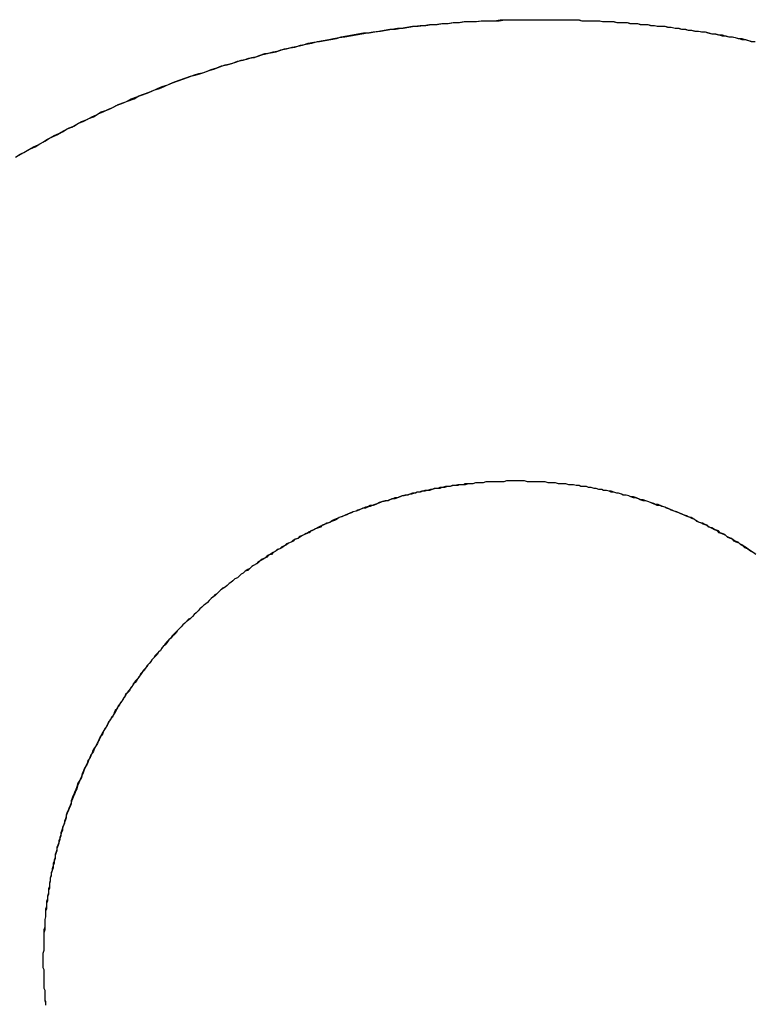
# Model space of a CAD drawing. Extents: x -55 to 3310, y -427 to 1727.
# Tile 41 of 79: x 1014.463 to 1015.244, y 531.591 to 532.637. Entities that reach past the tile are written whole.
import ezdxf

# ---------------------------------------------------------------- set-up
doc = ezdxf.new("R2010")
doc.units = 0
doc.linetypes.add('DURCHGEHEND', pattern=[0])
doc.layers.add('KF_PASSIO_SUB_15_FRONT', color=7, linetype='DURCHGEHEND')

# ---------------------------------------------------------------- blocks, each defined once
blk = doc.blocks.new('KF_PASSIO_SUB_15_FRONT')
at = {"layer": 'KF_PASSIO_SUB_15_FRONT'}
for points in [[(-215.821, -389.27, 0), (-215.816, -389.267, 0), (-215.811, -389.264, 0), (-215.806, -389.261, 0), (-215.801, -389.259, 0), (-215.796, -389.256, 0), (-215.791, -389.253, 0), (-215.785, -389.25, 0), (-215.78, -389.248, 0), (-215.775, -389.245, 0), (-215.77, -389.242, 0), (-215.765, -389.24, 0), (-215.76, -389.237, 0), (-215.755, -389.234, 0), (-215.749, -389.232, 0), (-215.744, -389.229, 0), (-215.739, -389.227, 0), (-215.734, -389.224, 0), (-215.728, -389.222, 0), (-215.723, -389.22, 0), (-215.718, -389.217, 0), (-215.712, -389.215, 0), (-215.707, -389.213, 0), (-215.702, -389.21, 0), (-215.696, -389.208, 0), (-215.691, -389.206, 0), (-215.685, -389.204, 0), (-215.68, -389.202, 0), (-215.674, -389.199, 0), (-215.669, -389.197, 0), (-215.663, -389.195, 0), (-215.658, -389.193, 0), (-215.652, -389.191, 0), (-215.647, -389.189, 0), (-215.641, -389.187, 0), (-215.636, -389.185, 0), (-215.63, -389.183, 0), (-215.625, -389.182, 0), (-215.619, -389.18, 0), (-215.613, -389.178, 0), (-215.608, -389.176, 0), (-215.602, -389.174, 0), (-215.597, -389.173, 0), (-215.591, -389.171, 0), (-215.585, -389.169, 0), (-215.579, -389.168, 0), (-215.574, -389.166, 0), (-215.568, -389.165, 0), (-215.562, -389.163, 0), (-215.557, -389.162, 0), (-215.551, -389.16, 0), (-215.545, -389.159, 0), (-215.539, -389.157, 0), (-215.533, -389.156, 0), (-215.528, -389.155, 0), (-215.522, -389.153, 0), (-215.516, -389.152, 0), (-215.51, -389.151, 0), (-215.504, -389.149, 0), (-215.498, -389.148, 0), (-215.492, -389.147, 0), (-215.487, -389.146, 0), (-215.481, -389.145, 0), (-215.475, -389.144, 0), (-215.469, -389.143, 0), (-215.463, -389.142, 0), (-215.457, -389.141, 0), (-215.451, -389.14, 0), (-215.445, -389.139, 0), (-215.439, -389.138, 0), (-215.433, -389.137, 0), (-215.427, -389.136, 0), (-215.421, -389.136, 0), (-215.415, -389.135, 0), (-215.409, -389.134, 0), (-215.403, -389.133, 0), (-215.397, -389.133, 0), (-215.391, -389.132, 0), (-215.385, -389.131, 0), (-215.379, -389.131, 0), (-215.372, -389.13, 0), (-215.366, -389.13, 0), (-215.36, -389.129, 0), (-215.354, -389.129, 0), (-215.348, -389.128, 0), (-215.342, -389.128, 0), (-215.336, -389.128, 0), (-215.33, -389.127, 0), (-215.323, -389.127, 0), (-215.317, -389.127, 0), (-215.311, -389.127, 0), (-215.305, -389.126, 0), (-215.299, -389.126, 0), (-215.292, -389.126, 0), (-215.286, -389.126, 0), (-215.28, -389.126, 0), (-215.274, -389.126, 0), (-215.267, -389.126, 0)], [(-215.825, -389.272, 0), (-215.82, -389.269, 0), (-215.814, -389.266, 0), (-215.809, -389.263, 0), (-215.804, -389.261, 0), (-215.799, -389.258, 0), (-215.794, -389.255, 0), (-215.789, -389.252, 0), (-215.784, -389.249, 0), (-215.779, -389.247, 0), (-215.774, -389.244, 0), (-215.768, -389.241, 0), (-215.763, -389.239, 0), (-215.758, -389.236, 0), (-215.753, -389.234, 0), (-215.747, -389.231, 0), (-215.742, -389.229, 0), (-215.737, -389.226, 0), (-215.732, -389.224, 0), (-215.726, -389.221, 0), (-215.721, -389.219, 0), (-215.716, -389.216, 0), (-215.71, -389.214, 0), (-215.705, -389.212, 0), (-215.699, -389.21, 0), (-215.694, -389.207, 0), (-215.689, -389.205, 0), (-215.683, -389.203, 0), (-215.678, -389.201, 0), (-215.672, -389.199, 0), (-215.667, -389.197, 0), (-215.661, -389.194, 0), (-215.656, -389.192, 0), (-215.65, -389.19, 0), (-215.645, -389.188, 0), (-215.639, -389.186, 0), (-215.634, -389.185, 0), (-215.628, -389.183, 0), (-215.622, -389.181, 0), (-215.617, -389.179, 0), (-215.611, -389.177, 0), (-215.606, -389.175, 0), (-215.6, -389.174, 0), (-215.594, -389.172, 0), (-215.589, -389.17, 0), (-215.583, -389.169, 0), (-215.577, -389.167, 0), (-215.571, -389.166, 0), (-215.566, -389.164, 0), (-215.56, -389.162, 0), (-215.554, -389.161, 0), (-215.548, -389.16, 0), (-215.543, -389.158, 0), (-215.537, -389.157, 0), (-215.531, -389.155, 0), (-215.525, -389.154, 0), (-215.52, -389.153, 0), (-215.514, -389.151, 0), (-215.508, -389.15, 0), (-215.502, -389.149, 0), (-215.496, -389.148, 0), (-215.49, -389.147, 0), (-215.484, -389.146, 0), (-215.479, -389.144, 0), (-215.473, -389.143, 0), (-215.467, -389.142, 0), (-215.461, -389.141, 0), (-215.455, -389.14, 0), (-215.449, -389.14, 0), (-215.443, -389.139, 0), (-215.437, -389.138, 0), (-215.431, -389.137, 0), (-215.425, -389.136, 0), (-215.419, -389.135, 0), (-215.413, -389.135, 0), (-215.407, -389.134, 0), (-215.401, -389.133, 0), (-215.395, -389.132, 0), (-215.389, -389.132, 0), (-215.383, -389.131, 0), (-215.377, -389.131, 0), (-215.371, -389.13, 0), (-215.365, -389.13, 0), (-215.359, -389.129, 0), (-215.353, -389.129, 0), (-215.347, -389.128, 0), (-215.341, -389.128, 0), (-215.335, -389.128, 0), (-215.329, -389.127, 0), (-215.323, -389.127, 0), (-215.316, -389.127, 0), (-215.31, -389.126, 0), (-215.304, -389.126, 0), (-215.298, -389.126, 0), (-215.292, -389.126, 0), (-215.286, -389.126, 0), (-215.28, -389.126, 0), (-215.274, -389.126, 0), (-215.267, -389.126, 0)], [(-215.267, -389.126, 0), (-215.264, -389.126, 0), (-215.26, -389.126, 0), (-215.256, -389.126, 0), (-215.252, -389.126, 0), (-215.249, -389.126, 0), (-215.245, -389.126, 0), (-215.241, -389.126, 0), (-215.238, -389.126, 0), (-215.234, -389.126, 0), (-215.23, -389.126, 0), (-215.226, -389.126, 0), (-215.223, -389.127, 0), (-215.219, -389.127, 0), (-215.215, -389.127, 0), (-215.212, -389.127, 0), (-215.208, -389.127, 0), (-215.204, -389.127, 0), (-215.201, -389.128, 0), (-215.197, -389.128, 0), (-215.193, -389.128, 0), (-215.189, -389.128, 0), (-215.186, -389.129, 0), (-215.182, -389.129, 0), (-215.178, -389.129, 0), (-215.175, -389.129, 0), (-215.171, -389.13, 0), (-215.167, -389.13, 0), (-215.164, -389.13, 0), (-215.16, -389.131, 0), (-215.157, -389.131, 0), (-215.153, -389.131, 0), (-215.149, -389.132, 0), (-215.146, -389.132, 0), (-215.142, -389.133, 0), (-215.138, -389.133, 0), (-215.135, -389.133, 0), (-215.131, -389.134, 0), (-215.128, -389.134, 0), (-215.124, -389.135, 0), (-215.12, -389.135, 0), (-215.117, -389.136, 0), (-215.113, -389.136, 0), (-215.11, -389.137, 0), (-215.106, -389.137, 0), (-215.102, -389.138, 0), (-215.099, -389.138, 0), (-215.095, -389.139, 0), (-215.092, -389.139, 0), (-215.088, -389.14, 0), (-215.085, -389.141, 0), (-215.081, -389.141, 0), (-215.077, -389.142, 0), (-215.074, -389.143, 0), (-215.07, -389.143, 0), (-215.067, -389.144, 0), (-215.063, -389.144, 0), (-215.06, -389.145, 0), (-215.056, -389.146, 0), (-215.053, -389.147, 0), (-215.049, -389.147, 0), (-215.046, -389.148, 0), (-215.042, -389.149, 0), (-215.039, -389.149, 0)], [(-215.267, -389.126, 0), (-215.264, -389.126, 0), (-215.26, -389.126, 0), (-215.256, -389.126, 0), (-215.253, -389.126, 0), (-215.249, -389.126, 0), (-215.245, -389.126, 0), (-215.241, -389.126, 0), (-215.238, -389.126, 0), (-215.234, -389.126, 0), (-215.23, -389.126, 0), (-215.227, -389.126, 0), (-215.223, -389.127, 0), (-215.219, -389.127, 0), (-215.216, -389.127, 0), (-215.212, -389.127, 0), (-215.208, -389.127, 0), (-215.205, -389.127, 0), (-215.201, -389.128, 0), (-215.197, -389.128, 0), (-215.194, -389.128, 0), (-215.19, -389.128, 0), (-215.186, -389.129, 0), (-215.183, -389.129, 0), (-215.179, -389.129, 0), (-215.175, -389.129, 0), (-215.172, -389.13, 0), (-215.168, -389.13, 0), (-215.164, -389.13, 0), (-215.161, -389.131, 0), (-215.157, -389.131, 0), (-215.153, -389.131, 0), (-215.15, -389.132, 0), (-215.146, -389.132, 0), (-215.143, -389.133, 0), (-215.139, -389.133, 0), (-215.135, -389.133, 0), (-215.132, -389.134, 0), (-215.128, -389.134, 0), (-215.124, -389.135, 0), (-215.121, -389.135, 0), (-215.117, -389.136, 0), (-215.114, -389.136, 0), (-215.11, -389.137, 0), (-215.107, -389.137, 0), (-215.103, -389.138, 0), (-215.099, -389.138, 0), (-215.096, -389.139, 0), (-215.092, -389.139, 0), (-215.089, -389.14, 0), (-215.085, -389.141, 0), (-215.082, -389.141, 0), (-215.078, -389.142, 0), (-215.074, -389.142, 0), (-215.071, -389.143, 0), (-215.067, -389.144, 0), (-215.064, -389.144, 0), (-215.06, -389.145, 0), (-215.057, -389.146, 0), (-215.053, -389.146, 0), (-215.05, -389.147, 0), (-215.046, -389.148, 0), (-215.043, -389.149, 0), (-215.039, -389.149, 0)], [(-215.295, -389.616, 0), (-215.298, -389.616, 0), (-215.301, -389.616, 0), (-215.303, -389.616, 0), (-215.306, -389.617, 0), (-215.309, -389.617, 0), (-215.312, -389.617, 0), (-215.314, -389.617, 0), (-215.317, -389.617, 0), (-215.32, -389.617, 0), (-215.323, -389.617, 0), (-215.325, -389.617, 0), (-215.328, -389.618, 0), (-215.331, -389.618, 0), (-215.333, -389.618, 0), (-215.336, -389.618, 0), (-215.339, -389.619, 0), (-215.342, -389.619, 0), (-215.344, -389.619, 0), (-215.347, -389.62, 0), (-215.35, -389.62, 0), (-215.353, -389.62, 0), (-215.355, -389.621, 0), (-215.358, -389.621, 0), (-215.361, -389.621, 0), (-215.363, -389.622, 0), (-215.366, -389.622, 0), (-215.369, -389.623, 0), (-215.372, -389.623, 0), (-215.374, -389.624, 0), (-215.377, -389.624, 0), (-215.38, -389.624, 0), (-215.382, -389.625, 0), (-215.385, -389.626, 0), (-215.388, -389.626, 0), (-215.39, -389.627, 0), (-215.393, -389.627, 0), (-215.396, -389.628, 0), (-215.398, -389.628, 0), (-215.401, -389.629, 0), (-215.404, -389.63, 0), (-215.406, -389.63, 0), (-215.409, -389.631, 0), (-215.412, -389.632, 0), (-215.414, -389.632, 0), (-215.417, -389.633, 0), (-215.419, -389.634, 0), (-215.422, -389.635, 0), (-215.425, -389.635, 0), (-215.427, -389.636, 0), (-215.43, -389.637, 0), (-215.433, -389.638, 0), (-215.435, -389.638, 0), (-215.438, -389.639, 0), (-215.44, -389.64, 0), (-215.443, -389.641, 0), (-215.446, -389.642, 0), (-215.448, -389.643, 0), (-215.451, -389.644, 0), (-215.453, -389.645, 0), (-215.456, -389.645, 0), (-215.458, -389.646, 0), (-215.461, -389.647, 0), (-215.463, -389.648, 0), (-215.466, -389.649, 0), (-215.469, -389.65, 0), (-215.471, -389.651, 0), (-215.474, -389.652, 0), (-215.476, -389.653, 0), (-215.479, -389.654, 0), (-215.481, -389.655, 0), (-215.484, -389.657, 0), (-215.486, -389.658, 0), (-215.489, -389.659, 0), (-215.491, -389.66, 0), (-215.494, -389.661, 0), (-215.496, -389.662, 0), (-215.499, -389.663, 0), (-215.501, -389.665, 0), (-215.503, -389.666, 0), (-215.506, -389.667, 0), (-215.508, -389.668, 0), (-215.511, -389.669, 0), (-215.513, -389.671, 0), (-215.516, -389.672, 0), (-215.518, -389.673, 0), (-215.52, -389.674, 0), (-215.523, -389.676, 0), (-215.525, -389.677, 0), (-215.528, -389.678, 0), (-215.53, -389.68, 0), (-215.532, -389.681, 0), (-215.535, -389.682, 0), (-215.537, -389.684, 0), (-215.539, -389.685, 0), (-215.542, -389.687, 0), (-215.544, -389.688, 0), (-215.547, -389.689, 0), (-215.549, -389.691, 0), (-215.551, -389.692, 0), (-215.553, -389.694, 0), (-215.556, -389.695, 0), (-215.558, -389.697, 0), (-215.56, -389.698, 0), (-215.563, -389.7, 0), (-215.565, -389.701, 0), (-215.567, -389.703, 0), (-215.569, -389.704, 0), (-215.572, -389.706, 0), (-215.574, -389.707, 0), (-215.576, -389.709, 0), (-215.578, -389.711, 0), (-215.581, -389.712, 0), (-215.583, -389.714, 0), (-215.585, -389.715, 0), (-215.587, -389.717, 0), (-215.589, -389.719, 0), (-215.592, -389.72, 0), (-215.594, -389.722, 0), (-215.596, -389.724, 0), (-215.598, -389.725, 0), (-215.6, -389.727, 0), (-215.602, -389.729, 0), (-215.604, -389.73, 0), (-215.607, -389.732, 0), (-215.609, -389.734, 0), (-215.611, -389.736, 0), (-215.613, -389.738, 0), (-215.615, -389.739, 0), (-215.617, -389.741, 0), (-215.619, -389.743, 0), (-215.621, -389.745, 0), (-215.623, -389.747, 0), (-215.625, -389.748, 0), (-215.627, -389.75, 0), (-215.629, -389.752, 0), (-215.631, -389.754, 0), (-215.633, -389.756, 0), (-215.635, -389.758, 0), (-215.637, -389.76, 0), (-215.639, -389.762, 0), (-215.641, -389.763, 0), (-215.643, -389.765, 0), (-215.645, -389.767, 0), (-215.647, -389.769, 0), (-215.649, -389.771, 0), (-215.651, -389.773, 0), (-215.653, -389.775, 0), (-215.654, -389.777, 0), (-215.656, -389.779, 0), (-215.658, -389.781, 0), (-215.66, -389.783, 0), (-215.662, -389.785, 0), (-215.664, -389.787, 0), (-215.666, -389.789, 0), (-215.667, -389.791, 0), (-215.669, -389.793, 0), (-215.671, -389.796, 0), (-215.673, -389.798, 0), (-215.674, -389.8, 0), (-215.676, -389.802, 0), (-215.678, -389.804, 0), (-215.68, -389.806, 0), (-215.681, -389.808, 0), (-215.683, -389.81, 0), (-215.685, -389.812, 0), (-215.687, -389.815, 0), (-215.688, -389.817, 0), (-215.69, -389.819, 0), (-215.692, -389.821, 0), (-215.693, -389.823, 0), (-215.695, -389.826, 0), (-215.696, -389.828, 0), (-215.698, -389.83, 0), (-215.7, -389.832, 0), (-215.701, -389.834, 0), (-215.703, -389.837, 0), (-215.704, -389.839, 0), (-215.706, -389.841, 0), (-215.708, -389.843, 0), (-215.709, -389.846, 0), (-215.711, -389.848, 0), (-215.712, -389.85, 0), (-215.714, -389.853, 0), (-215.715, -389.855, 0), (-215.717, -389.857, 0), (-215.718, -389.86, 0), (-215.719, -389.862, 0), (-215.721, -389.864, 0), (-215.722, -389.867, 0), (-215.724, -389.869, 0), (-215.725, -389.871, 0), (-215.727, -389.874, 0), (-215.728, -389.876, 0), (-215.729, -389.878, 0), (-215.731, -389.881, 0), (-215.732, -389.883, 0), (-215.733, -389.886, 0), (-215.735, -389.888, 0), (-215.736, -389.89, 0), (-215.737, -389.893, 0), (-215.738, -389.895, 0), (-215.74, -389.898, 0), (-215.741, -389.9, 0), (-215.742, -389.903, 0), (-215.743, -389.905, 0), (-215.745, -389.907, 0), (-215.746, -389.91, 0), (-215.747, -389.912, 0), (-215.748, -389.915, 0), (-215.749, -389.917, 0), (-215.751, -389.92, 0), (-215.752, -389.922, 0), (-215.753, -389.925, 0), (-215.754, -389.927, 0), (-215.755, -389.93, 0), (-215.756, -389.932, 0), (-215.757, -389.935, 0), (-215.758, -389.938, 0), (-215.759, -389.94, 0), (-215.76, -389.943, 0), (-215.761, -389.945, 0), (-215.762, -389.948, 0), (-215.763, -389.95, 0), (-215.764, -389.953, 0), (-215.765, -389.955, 0), (-215.766, -389.958, 0), (-215.767, -389.961, 0), (-215.768, -389.963, 0), (-215.769, -389.966, 0), (-215.77, -389.968, 0), (-215.771, -389.971, 0), (-215.771, -389.974, 0), (-215.772, -389.976, 0), (-215.773, -389.979, 0), (-215.774, -389.982, 0), (-215.775, -389.984, 0), (-215.775, -389.987, 0), (-215.776, -389.989, 0), (-215.777, -389.992, 0), (-215.778, -389.995, 0), (-215.778, -389.997, 0), (-215.779, -390, 0), (-215.78, -390.003, 0), (-215.781, -390.005, 0), (-215.781, -390.008, 0), (-215.782, -390.011, 0), (-215.783, -390.013, 0), (-215.783, -390.016, 0), (-215.784, -390.019, 0), (-215.784, -390.022, 0), (-215.785, -390.024, 0), (-215.785, -390.027, 0), (-215.786, -390.03, 0), (-215.787, -390.032, 0), (-215.787, -390.035, 0), (-215.788, -390.038, 0), (-215.788, -390.04, 0), (-215.789, -390.043, 0), (-215.789, -390.046, 0), (-215.789, -390.049, 0), (-215.79, -390.051, 0), (-215.79, -390.054, 0), (-215.791, -390.057, 0), (-215.791, -390.06, 0), (-215.791, -390.062, 0), (-215.792, -390.065, 0), (-215.792, -390.068, 0), (-215.792, -390.071, 0), (-215.793, -390.073, 0), (-215.793, -390.076, 0), (-215.793, -390.079, 0), (-215.794, -390.082, 0), (-215.794, -390.084, 0), (-215.794, -390.087, 0), (-215.794, -390.09, 0), (-215.794, -390.093, 0), (-215.795, -390.096, 0), (-215.795, -390.098, 0), (-215.795, -390.101, 0), (-215.795, -390.104, 0), (-215.795, -390.107, 0), (-215.795, -390.109, 0), (-215.795, -390.112, 0), (-215.795, -390.115, 0), (-215.796, -390.118, 0), (-215.796, -390.121, 0), (-215.796, -390.123, 0)], [(-215.295, -389.616, 0), (-215.298, -389.616, 0), (-215.3, -389.616, 0), (-215.303, -389.616, 0), (-215.306, -389.617, 0), (-215.309, -389.617, 0), (-215.311, -389.617, 0), (-215.314, -389.617, 0), (-215.317, -389.617, 0), (-215.32, -389.617, 0), (-215.322, -389.617, 0), (-215.325, -389.617, 0), (-215.328, -389.618, 0), (-215.33, -389.618, 0), (-215.333, -389.618, 0), (-215.336, -389.618, 0), (-215.339, -389.619, 0), (-215.341, -389.619, 0), (-215.344, -389.619, 0), (-215.347, -389.619, 0), (-215.349, -389.62, 0), (-215.352, -389.62, 0), (-215.355, -389.62, 0), (-215.358, -389.621, 0), (-215.36, -389.621, 0), (-215.363, -389.622, 0), (-215.366, -389.622, 0), (-215.368, -389.622, 0), (-215.371, -389.623, 0), (-215.374, -389.623, 0), (-215.376, -389.624, 0), (-215.379, -389.624, 0), (-215.382, -389.625, 0), (-215.384, -389.625, 0), (-215.387, -389.626, 0), (-215.39, -389.626, 0), (-215.392, -389.627, 0), (-215.395, -389.628, 0), (-215.398, -389.628, 0), (-215.4, -389.629, 0), (-215.403, -389.629, 0), (-215.406, -389.63, 0), (-215.408, -389.631, 0), (-215.411, -389.631, 0), (-215.414, -389.632, 0), (-215.416, -389.633, 0), (-215.419, -389.634, 0), (-215.422, -389.634, 0), (-215.424, -389.635, 0), (-215.427, -389.636, 0), (-215.429, -389.637, 0), (-215.432, -389.637, 0), (-215.435, -389.638, 0), (-215.437, -389.639, 0), (-215.44, -389.64, 0), (-215.442, -389.641, 0), (-215.445, -389.642, 0), (-215.448, -389.642, 0), (-215.45, -389.643, 0), (-215.453, -389.644, 0), (-215.455, -389.645, 0), (-215.458, -389.646, 0), (-215.46, -389.647, 0), (-215.463, -389.648, 0), (-215.466, -389.649, 0), (-215.468, -389.65, 0), (-215.471, -389.651, 0), (-215.473, -389.652, 0), (-215.476, -389.653, 0), (-215.478, -389.654, 0), (-215.481, -389.655, 0), (-215.483, -389.656, 0), (-215.486, -389.657, 0), (-215.488, -389.658, 0), (-215.491, -389.66, 0), (-215.493, -389.661, 0), (-215.496, -389.662, 0), (-215.498, -389.663, 0), (-215.501, -389.664, 0), (-215.503, -389.665, 0), (-215.506, -389.667, 0), (-215.508, -389.668, 0), (-215.51, -389.669, 0), (-215.513, -389.67, 0), (-215.515, -389.672, 0), (-215.518, -389.673, 0), (-215.52, -389.674, 0), (-215.523, -389.675, 0), (-215.525, -389.677, 0), (-215.527, -389.678, 0), (-215.53, -389.679, 0), (-215.532, -389.681, 0), (-215.535, -389.682, 0), (-215.537, -389.683, 0), (-215.539, -389.685, 0), (-215.542, -389.686, 0), (-215.544, -389.688, 0), (-215.546, -389.689, 0), (-215.549, -389.691, 0), (-215.551, -389.692, 0), (-215.553, -389.693, 0), (-215.556, -389.695, 0), (-215.558, -389.696, 0), (-215.56, -389.698, 0), (-215.563, -389.699, 0), (-215.565, -389.701, 0), (-215.567, -389.702, 0), (-215.569, -389.704, 0), (-215.572, -389.706, 0), (-215.574, -389.707, 0), (-215.576, -389.709, 0), (-215.578, -389.71, 0), (-215.581, -389.712, 0), (-215.583, -389.714, 0), (-215.585, -389.715, 0), (-215.587, -389.717, 0), (-215.589, -389.719, 0), (-215.592, -389.72, 0), (-215.594, -389.722, 0), (-215.596, -389.724, 0), (-215.598, -389.725, 0), (-215.6, -389.727, 0), (-215.602, -389.729, 0), (-215.605, -389.73, 0), (-215.607, -389.732, 0), (-215.609, -389.734, 0), (-215.611, -389.736, 0), (-215.613, -389.737, 0), (-215.615, -389.739, 0), (-215.617, -389.741, 0), (-215.619, -389.743, 0), (-215.621, -389.745, 0), (-215.623, -389.747, 0), (-215.625, -389.748, 0), (-215.627, -389.75, 0), (-215.629, -389.752, 0), (-215.631, -389.754, 0), (-215.633, -389.756, 0), (-215.635, -389.758, 0), (-215.637, -389.76, 0), (-215.639, -389.762, 0), (-215.641, -389.764, 0), (-215.643, -389.765, 0), (-215.645, -389.767, 0), (-215.647, -389.769, 0), (-215.649, -389.771, 0), (-215.651, -389.773, 0), (-215.653, -389.775, 0), (-215.655, -389.777, 0), (-215.657, -389.779, 0), (-215.659, -389.781, 0), (-215.66, -389.783, 0), (-215.662, -389.785, 0), (-215.664, -389.788, 0), (-215.666, -389.79, 0), (-215.668, -389.792, 0), (-215.67, -389.794, 0), (-215.671, -389.796, 0), (-215.673, -389.798, 0), (-215.675, -389.8, 0), (-215.677, -389.802, 0), (-215.678, -389.804, 0), (-215.68, -389.806, 0), (-215.682, -389.809, 0), (-215.684, -389.811, 0), (-215.685, -389.813, 0), (-215.687, -389.815, 0), (-215.689, -389.817, 0), (-215.69, -389.819, 0), (-215.692, -389.822, 0), (-215.694, -389.824, 0), (-215.695, -389.826, 0), (-215.697, -389.828, 0), (-215.699, -389.83, 0), (-215.7, -389.833, 0), (-215.702, -389.835, 0), (-215.703, -389.837, 0), (-215.705, -389.839, 0), (-215.707, -389.842, 0), (-215.708, -389.844, 0), (-215.71, -389.846, 0), (-215.711, -389.849, 0), (-215.713, -389.851, 0), (-215.714, -389.853, 0), (-215.716, -389.855, 0), (-215.717, -389.858, 0), (-215.719, -389.86, 0), (-215.72, -389.862, 0), (-215.721, -389.865, 0), (-215.723, -389.867, 0), (-215.724, -389.87, 0), (-215.726, -389.872, 0), (-215.727, -389.874, 0), (-215.728, -389.877, 0), (-215.73, -389.879, 0), (-215.731, -389.881, 0), (-215.733, -389.884, 0), (-215.734, -389.886, 0), (-215.735, -389.889, 0), (-215.736, -389.891, 0), (-215.738, -389.894, 0), (-215.739, -389.896, 0), (-215.74, -389.898, 0), (-215.742, -389.901, 0), (-215.743, -389.903, 0), (-215.744, -389.906, 0), (-215.745, -389.908, 0), (-215.746, -389.911, 0), (-215.748, -389.913, 0), (-215.749, -389.916, 0), (-215.75, -389.918, 0), (-215.751, -389.921, 0), (-215.752, -389.923, 0), (-215.753, -389.926, 0), (-215.754, -389.928, 0), (-215.755, -389.931, 0), (-215.756, -389.933, 0), (-215.758, -389.936, 0), (-215.759, -389.938, 0), (-215.76, -389.941, 0), (-215.761, -389.944, 0), (-215.762, -389.946, 0), (-215.763, -389.949, 0), (-215.764, -389.951, 0), (-215.765, -389.954, 0), (-215.766, -389.956, 0), (-215.766, -389.959, 0), (-215.767, -389.962, 0), (-215.768, -389.964, 0), (-215.769, -389.967, 0), (-215.77, -389.969, 0), (-215.771, -389.972, 0), (-215.772, -389.975, 0), (-215.773, -389.977, 0), (-215.773, -389.98, 0), (-215.774, -389.982, 0), (-215.775, -389.985, 0), (-215.776, -389.988, 0), (-215.777, -389.99, 0), (-215.777, -389.993, 0), (-215.778, -389.996, 0), (-215.779, -389.998, 0), (-215.779, -390.001, 0), (-215.78, -390.004, 0), (-215.781, -390.006, 0), (-215.781, -390.009, 0), (-215.782, -390.012, 0), (-215.783, -390.014, 0), (-215.783, -390.017, 0), (-215.784, -390.02, 0), (-215.785, -390.022, 0), (-215.785, -390.025, 0), (-215.786, -390.028, 0), (-215.786, -390.03, 0), (-215.787, -390.033, 0), (-215.787, -390.036, 0), (-215.788, -390.038, 0), (-215.788, -390.041, 0), (-215.789, -390.044, 0), (-215.789, -390.047, 0), (-215.79, -390.049, 0), (-215.79, -390.052, 0), (-215.79, -390.055, 0), (-215.791, -390.058, 0), (-215.791, -390.06, 0), (-215.792, -390.063, 0), (-215.792, -390.066, 0), (-215.792, -390.068, 0), (-215.793, -390.071, 0), (-215.793, -390.074, 0), (-215.793, -390.077, 0), (-215.793, -390.079, 0), (-215.794, -390.082, 0), (-215.794, -390.085, 0), (-215.794, -390.088, 0), (-215.794, -390.09, 0), (-215.795, -390.093, 0), (-215.795, -390.096, 0), (-215.795, -390.099, 0), (-215.795, -390.101, 0), (-215.795, -390.104, 0), (-215.795, -390.107, 0), (-215.795, -390.11, 0), (-215.795, -390.112, 0), (-215.795, -390.115, 0), (-215.796, -390.118, 0), (-215.796, -390.121, 0), (-215.796, -390.123, 0)], [(-215.038, -389.694, 0), (-215.041, -389.692, 0), (-215.043, -389.691, 0), (-215.045, -389.69, 0), (-215.047, -389.688, 0), (-215.05, -389.687, 0), (-215.052, -389.685, 0), (-215.054, -389.684, 0), (-215.056, -389.682, 0), (-215.059, -389.681, 0), (-215.061, -389.68, 0), (-215.063, -389.678, 0), (-215.065, -389.677, 0), (-215.068, -389.676, 0), (-215.07, -389.674, 0), (-215.072, -389.673, 0), (-215.075, -389.672, 0), (-215.077, -389.671, 0), (-215.079, -389.669, 0), (-215.082, -389.668, 0), (-215.084, -389.667, 0), (-215.086, -389.666, 0), (-215.089, -389.664, 0), (-215.091, -389.663, 0), (-215.094, -389.662, 0), (-215.096, -389.661, 0), (-215.098, -389.66, 0), (-215.101, -389.659, 0), (-215.103, -389.657, 0), (-215.106, -389.656, 0), (-215.108, -389.655, 0), (-215.11, -389.654, 0), (-215.113, -389.653, 0), (-215.115, -389.652, 0), (-215.118, -389.651, 0), (-215.12, -389.65, 0), (-215.123, -389.649, 0), (-215.125, -389.648, 0), (-215.128, -389.647, 0), (-215.13, -389.646, 0), (-215.133, -389.645, 0), (-215.135, -389.644, 0), (-215.138, -389.643, 0), (-215.14, -389.642, 0), (-215.143, -389.642, 0), (-215.145, -389.641, 0), (-215.148, -389.64, 0), (-215.15, -389.639, 0), (-215.153, -389.638, 0), (-215.155, -389.637, 0), (-215.158, -389.637, 0), (-215.161, -389.636, 0), (-215.163, -389.635, 0), (-215.166, -389.634, 0), (-215.168, -389.634, 0), (-215.171, -389.633, 0), (-215.173, -389.632, 0), (-215.176, -389.631, 0), (-215.179, -389.631, 0), (-215.181, -389.63, 0), (-215.184, -389.629, 0), (-215.186, -389.629, 0), (-215.189, -389.628, 0), (-215.192, -389.628, 0), (-215.194, -389.627, 0), (-215.197, -389.626, 0), (-215.2, -389.626, 0), (-215.202, -389.625, 0), (-215.205, -389.625, 0), (-215.208, -389.624, 0), (-215.21, -389.624, 0), (-215.213, -389.623, 0), (-215.216, -389.623, 0), (-215.218, -389.622, 0), (-215.221, -389.622, 0), (-215.224, -389.622, 0), (-215.226, -389.621, 0), (-215.229, -389.621, 0), (-215.232, -389.62, 0), (-215.234, -389.62, 0), (-215.237, -389.62, 0), (-215.24, -389.619, 0), (-215.243, -389.619, 0), (-215.245, -389.619, 0), (-215.248, -389.619, 0), (-215.251, -389.618, 0), (-215.253, -389.618, 0), (-215.256, -389.618, 0), (-215.259, -389.618, 0), (-215.262, -389.617, 0), (-215.264, -389.617, 0), (-215.267, -389.617, 0), (-215.27, -389.617, 0), (-215.273, -389.617, 0), (-215.276, -389.617, 0), (-215.278, -389.617, 0), (-215.281, -389.617, 0), (-215.284, -389.616, 0), (-215.287, -389.616, 0), (-215.289, -389.616, 0), (-215.292, -389.616, 0), (-215.295, -389.616, 0)], [(-215.039, -389.693, 0), (-215.041, -389.692, 0), (-215.044, -389.69, 0), (-215.046, -389.689, 0), (-215.048, -389.687, 0), (-215.05, -389.686, 0), (-215.053, -389.684, 0), (-215.055, -389.683, 0), (-215.057, -389.681, 0), (-215.06, -389.68, 0), (-215.062, -389.679, 0), (-215.064, -389.677, 0), (-215.067, -389.676, 0), (-215.069, -389.675, 0), (-215.071, -389.673, 0), (-215.074, -389.672, 0), (-215.076, -389.671, 0), (-215.078, -389.669, 0), (-215.081, -389.668, 0), (-215.083, -389.667, 0), (-215.085, -389.666, 0), (-215.088, -389.665, 0), (-215.09, -389.663, 0), (-215.093, -389.662, 0), (-215.095, -389.661, 0), (-215.098, -389.66, 0), (-215.1, -389.659, 0), (-215.102, -389.658, 0), (-215.105, -389.656, 0), (-215.107, -389.655, 0), (-215.11, -389.654, 0), (-215.112, -389.653, 0), (-215.115, -389.652, 0), (-215.117, -389.651, 0), (-215.12, -389.65, 0), (-215.122, -389.649, 0), (-215.125, -389.648, 0), (-215.127, -389.647, 0), (-215.13, -389.646, 0), (-215.132, -389.645, 0), (-215.135, -389.644, 0), (-215.137, -389.643, 0), (-215.14, -389.642, 0), (-215.142, -389.641, 0), (-215.145, -389.641, 0), (-215.147, -389.64, 0), (-215.15, -389.639, 0), (-215.153, -389.638, 0), (-215.155, -389.637, 0), (-215.158, -389.636, 0), (-215.16, -389.636, 0), (-215.163, -389.635, 0), (-215.165, -389.634, 0), (-215.168, -389.633, 0), (-215.171, -389.633, 0), (-215.173, -389.632, 0), (-215.176, -389.631, 0), (-215.178, -389.631, 0), (-215.181, -389.63, 0), (-215.184, -389.629, 0), (-215.186, -389.629, 0), (-215.189, -389.628, 0), (-215.192, -389.627, 0), (-215.194, -389.627, 0), (-215.197, -389.626, 0), (-215.2, -389.626, 0), (-215.202, -389.625, 0), (-215.205, -389.625, 0), (-215.208, -389.624, 0), (-215.21, -389.624, 0), (-215.213, -389.623, 0), (-215.216, -389.623, 0), (-215.218, -389.622, 0), (-215.221, -389.622, 0), (-215.224, -389.622, 0), (-215.226, -389.621, 0), (-215.229, -389.621, 0), (-215.232, -389.62, 0), (-215.235, -389.62, 0), (-215.237, -389.62, 0), (-215.24, -389.619, 0), (-215.243, -389.619, 0), (-215.245, -389.619, 0), (-215.248, -389.619, 0), (-215.251, -389.618, 0), (-215.254, -389.618, 0), (-215.256, -389.618, 0), (-215.259, -389.618, 0), (-215.262, -389.617, 0), (-215.265, -389.617, 0), (-215.267, -389.617, 0), (-215.27, -389.617, 0), (-215.273, -389.617, 0), (-215.276, -389.617, 0), (-215.278, -389.617, 0), (-215.281, -389.617, 0), (-215.284, -389.616, 0), (-215.287, -389.616, 0), (-215.289, -389.616, 0), (-215.292, -389.616, 0), (-215.295, -389.616, 0)], [(-215.796, -390.123, 0), (-215.796, -390.125, 0), (-215.796, -390.127, 0), (-215.796, -390.128, 0), (-215.796, -390.13, 0), (-215.796, -390.131, 0), (-215.796, -390.133, 0), (-215.795, -390.135, 0), (-215.795, -390.136, 0), (-215.795, -390.138, 0), (-215.795, -390.139, 0), (-215.795, -390.141, 0), (-215.795, -390.143, 0), (-215.795, -390.144, 0), (-215.795, -390.146, 0), (-215.795, -390.147, 0), (-215.795, -390.149, 0), (-215.795, -390.151, 0), (-215.795, -390.152, 0), (-215.795, -390.154, 0), (-215.795, -390.155, 0), (-215.794, -390.157, 0), (-215.794, -390.159, 0), (-215.794, -390.16, 0), (-215.794, -390.162, 0), (-215.794, -390.163, 0), (-215.794, -390.165, 0), (-215.794, -390.166, 0), (-215.794, -390.168, 0), (-215.793, -390.17, 0), (-215.793, -390.171, 0), (-215.793, -390.173, 0)], [(-215.796, -390.123, 0), (-215.796, -390.125, 0), (-215.796, -390.127, 0), (-215.796, -390.128, 0), (-215.796, -390.13, 0), (-215.796, -390.131, 0), (-215.796, -390.133, 0), (-215.795, -390.135, 0), (-215.795, -390.136, 0), (-215.795, -390.138, 0), (-215.795, -390.139, 0), (-215.795, -390.141, 0), (-215.795, -390.143, 0), (-215.795, -390.144, 0), (-215.795, -390.146, 0), (-215.795, -390.147, 0), (-215.795, -390.149, 0), (-215.795, -390.15, 0), (-215.795, -390.152, 0), (-215.795, -390.154, 0), (-215.795, -390.155, 0), (-215.794, -390.157, 0), (-215.794, -390.158, 0), (-215.794, -390.16, 0), (-215.794, -390.162, 0), (-215.794, -390.163, 0), (-215.794, -390.165, 0), (-215.794, -390.166, 0), (-215.794, -390.168, 0), (-215.793, -390.169, 0), (-215.793, -390.171, 0), (-215.793, -390.173, 0)]]:
    blk.add_polyline3d(points, dxfattribs=at)

msp = doc.modelspace()

# ---------------------------------------------------------------- block references
at = {"layer": 'KF_PASSIO_SUB_15_FRONT'}
msp.add_blockref('KF_PASSIO_SUB_15_FRONT', (1230.2834, 921.7627), dxfattribs=at)

doc.saveas('drawing.dxf')
